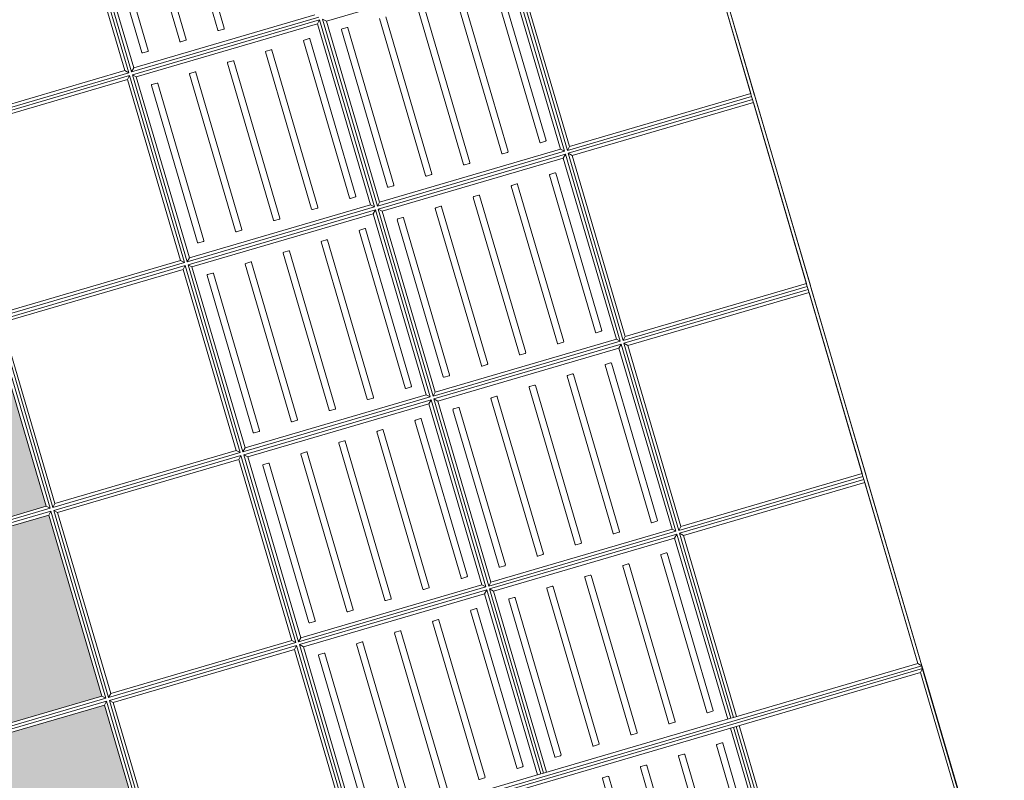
# Model space of a CAD drawing. Header units: metres. Extents: x 228628 to 230733, y 593242 to 595543.
# Tile 47 of 71: x 229978.4 to 229979.89, y 594248.15 to 594249.3. Entities that reach past the tile are written whole.
import ezdxf

# ---------------------------------------------------------------- set-up
doc = ezdxf.new("R2010")
doc.units = ezdxf.units.M
doc.layers.add('N-WE-BC-BETONVORM-G', color=50, linetype='Continuous', lineweight=25)

# ---------------------------------------------------------------- blocks, each defined once
blk = doc.blocks.new('_BLOCK_LEICON_GX-18_MIDDENELEMENT_KOLKSPARING_300x60')
at = {"lineweight": 5}
h = blk.add_hatch(dxfattribs=at)
h.set_pattern_fill('DOTS', color=256, scale=10, style=0)
h.set_pattern_definition([(0, (-55166.677, -44255.552), (7.9375, 15.875), [0, -15.875])])
h.paths.add_polyline_path([(-907, 421.7), (-1117.7, 421.7), (-1117.7, 170.7), (-907, 170.7)])
h.paths.add_polyline_path([(-307, 170.7), (-307, 421.7), (-593, 421.7), (-593, 170.7)])
h.paths.add_polyline_path([(293, 170.7), (293, 421.7), (7, 421.7), (7, 170.7)])
h.paths.add_polyline_path([(893, 170.7), (893, 421.7), (607, 421.7), (607, 170.7)])
h.paths.add_polyline_path([(1207, 170.7), (1493, 170.7), (1493, 421.7), (1207, 421.7)])
h = blk.add_hatch(color=7, dxfattribs=at)
h.dxf.hatch_style = 1
h.paths.add_polyline_path([(-607, 421.7), (-893, 421.7), (-893, 170.7), (-607, 170.7)])
h.paths.add_polyline_path([(-7, 421.7), (-293, 421.7), (-293, 170.7), (-7, 170.7)])
h.paths.add_polyline_path([(593, 421.7), (307, 421.7), (307, 170.7), (593, 170.7)])
h.paths.add_polyline_path([(1193, 421.7), (907, 421.7), (907, 170.7), (1193, 170.7)])
for p, q in [((1497.8, 1626.5), (-1497.8, 1626.5)), ((597.7, 1626.5), (302.2, 1626.5)), ((597.7, 1626.5), (302.2, 1626.5)), ((897.7, 1626.5), (602.2, 1626.5)), ((897.7, 1626.5), (602.2, 1626.5)), ((1197.7, 1626.5), (902.2, 1626.5)), ((1197.7, 1626.5), (902.2, 1626.5)), ((1493, 1626.5), (1202.2, 1626.5)), ((1493, 1626.5), (1202.2, 1626.5)), ((1493, 1621.7), (1497.8, 1626.5)), ((1497.8, 1626.5), (1497.8, 0)), ((597.7, 1621.7), (302.2, 1621.7)), ((593, 1621.7), (307, 1621.7)), ((593, 1621.7), (307, 1621.7)), ((593, 1621.7), (593, 1335.7)), ((597.7, 1621.7), (597.7, 1331)), ((597.7, 1621.7), (602.2, 1621.7)), ((897.7, 1621.7), (602.2, 1621.7)), ((602.2, 1621.7), (602.2, 1331)), ((607, 1621.7), (607, 1335.7)), ((893, 1621.7), (607, 1621.7)), ((893, 1621.7), (607, 1621.7)), ((893, 1621.7), (893, 1335.7)), ((897.7, 1621.7), (902.2, 1621.7)), ((897.7, 1621.7), (897.7, 1331)), ((1197.7, 1621.7), (902.2, 1621.7)), ((902.2, 1621.7), (902.2, 1331)), ((907, 1621.7), (907, 1335.7)), ((1193, 1621.7), (907, 1621.7)), ((1193, 1621.7), (907, 1621.7)), ((1193, 1621.7), (1193, 1335.7)), ((1197.7, 1621.7), (1202.2, 1621.7)), ((1197.7, 1621.7), (1197.7, 1331)), ((1493, 1621.7), (1202.2, 1621.7)), ((1202.2, 1621.7), (1202.2, 1331)), ((1207, 1621.7), (1207, 1335.7)), ((1493, 1621.7), (1207, 1621.7)), ((1493, 1621.7), (1207, 1621.7)), ((1493, 1621.7), (1493, 1331)), ((597.7, 1331), (302.2, 1331)), ((593, 1335.7), (307, 1335.7)), ((593, 1335.7), (597.7, 1331)), ((593, 1335.7), (597.7, 1331)), ((602.2, 1331), (607, 1335.7)), ((602.2, 1331), (607, 1335.7)), ((897.7, 1331), (602.2, 1331)), ((893, 1335.7), (607, 1335.7)), ((893, 1335.7), (897.7, 1331)), ((893, 1335.7), (897.7, 1331)), ((902.2, 1331), (907, 1335.7)), ((902.2, 1331), (907, 1335.7)), ((1197.7, 1331), (902.2, 1331)), ((1193, 1335.7), (907, 1335.7)), ((1193, 1335.7), (1197.7, 1331)), ((1193, 1335.7), (1197.7, 1331)), ((1202.2, 1331), (1207, 1335.7)), ((1202.2, 1331), (1207, 1335.7)), ((1493, 1331), (1202.2, 1331)), ((1493, 1335.7), (1207, 1335.7)), ((1493, 1331), (1493, 1326.5)), ((597.7, 1326.5), (302.2, 1326.5)), ((593, 1321.7), (307, 1321.7)), ((307, 1321.7), (307, 1035.7)), ((593, 1321.7), (597.7, 1326.5)), ((593, 1321.7), (593, 1035.7)), ((597.7, 1326.5), (597.7, 1031)), ((897.7, 1326.5), (602.2, 1326.5)), ((602.2, 1326.5), (602.2, 1031)), ((607, 1321.7), (602.2, 1326.5)), ((893, 1321.7), (607, 1321.7)), ((607, 1321.7), (607, 1035.7)), ((893, 1321.7), (897.7, 1326.5)), ((893, 1321.7), (893, 1035.7)), ((897.7, 1326.5), (897.7, 1031)), ((1197.7, 1326.5), (902.2, 1326.5)), ((902.2, 1326.5), (902.2, 1031)), ((907, 1321.7), (902.2, 1326.5)), ((1193, 1321.7), (907, 1321.7)), ((907, 1321.7), (907, 1035.7)), ((1193, 1321.7), (1197.7, 1326.5)), ((1193, 1321.7), (1193, 1035.7)), ((1197.7, 1326.5), (1197.7, 1031)), ((1493, 1326.5), (1202.2, 1326.5)), ((1202.2, 1326.5), (1202.2, 1031)), ((1207, 1321.7), (1202.2, 1326.5)), ((1493, 1321.7), (1207, 1321.7)), ((1207, 1321.7), (1207, 1035.7)), ((1493, 1326.5), (1493, 1031)), ((573.9, 1304.2), (325.9, 1304.2)), ((574.9, 1295.2), (574.9, 1303.2)), ((624.9, 1303.2), (624.9, 1295.2)), ((873.9, 1304.2), (625.9, 1304.2)), ((874.9, 1295.2), (874.9, 1303.2)), ((924.9, 1303.2), (924.9, 1295.2)), ((1173.9, 1304.2), (925.9, 1304.2)), ((1174.9, 1295.2), (1174.9, 1303.2)), ((1224.9, 1303.2), (1224.9, 1295.2)), ((1473.9, 1304.2), (1225.9, 1304.2)), ((1474.9, 1295.2), (1474.9, 1303.2)), ((325.9, 1294.2), (573.9, 1294.2)), ((625.9, 1294.2), (873.9, 1294.2)), ((925.9, 1294.2), (1173.9, 1294.2)), ((1225.9, 1294.2), (1473.9, 1294.2)), ((573.9, 1244.2), (325.9, 1244.2)), ((573.9, 1244.2), (325.9, 1244.2)), ((574.9, 1235.2), (574.9, 1243.2)), ((574.9, 1235.2), (574.9, 1243.2)), ((624.9, 1243.2), (624.9, 1235.2)), ((624.9, 1243.2), (624.9, 1235.2)), ((873.9, 1244.2), (625.9, 1244.2)), ((873.9, 1244.2), (625.9, 1244.2)), ((874.9, 1235.2), (874.9, 1243.2)), ((874.9, 1235.2), (874.9, 1243.2)), ((924.9, 1243.2), (924.9, 1235.2)), ((924.9, 1243.2), (924.9, 1235.2)), ((1173.9, 1244.2), (925.9, 1244.2)), ((1173.9, 1244.2), (925.9, 1244.2)), ((1174.9, 1235.2), (1174.9, 1243.2)), ((1174.9, 1235.2), (1174.9, 1243.2)), ((1224.9, 1243.2), (1224.9, 1235.2)), ((1224.9, 1243.2), (1224.9, 1235.2)), ((1473.9, 1244.2), (1225.9, 1244.2)), ((1473.9, 1244.2), (1225.9, 1244.2)), ((1474.9, 1235.2), (1474.9, 1243.2)), ((1474.9, 1235.2), (1474.9, 1243.2)), ((325.9, 1234.2), (573.9, 1234.2)), ((325.9, 1234.2), (573.9, 1234.2)), ((625.9, 1234.2), (873.9, 1234.2)), ((625.9, 1234.2), (873.9, 1234.2)), ((925.9, 1234.2), (1173.9, 1234.2)), ((925.9, 1234.2), (1173.9, 1234.2)), ((1225.9, 1234.2), (1473.9, 1234.2)), ((1225.9, 1234.2), (1473.9, 1234.2)), ((573.9, 1184.2), (325.9, 1184.2)), ((573.9, 1184.2), (325.9, 1184.2)), ((574.9, 1175.2), (574.9, 1183.2)), ((574.9, 1175.2), (574.9, 1183.2)), ((624.9, 1183.2), (624.9, 1175.2)), ((624.9, 1183.2), (624.9, 1175.2)), ((873.9, 1184.2), (625.9, 1184.2)), ((873.9, 1184.2), (625.9, 1184.2)), ((874.9, 1175.2), (874.9, 1183.2)), ((874.9, 1175.2), (874.9, 1183.2)), ((924.9, 1183.2), (924.9, 1175.2)), ((924.9, 1183.2), (924.9, 1175.2)), ((1173.9, 1184.2), (925.9, 1184.2)), ((1173.9, 1184.2), (925.9, 1184.2)), ((1174.9, 1175.2), (1174.9, 1183.2)), ((1174.9, 1175.2), (1174.9, 1183.2)), ((1224.9, 1183.2), (1224.9, 1175.2)), ((1224.9, 1183.2), (1224.9, 1175.2)), ((1473.9, 1184.2), (1225.9, 1184.2)), ((1473.9, 1184.2), (1225.9, 1184.2)), ((1474.9, 1175.2), (1474.9, 1183.2)), ((1474.9, 1175.2), (1474.9, 1183.2)), ((325.9, 1174.2), (573.9, 1174.2)), ((325.9, 1174.2), (573.9, 1174.2)), ((625.9, 1174.2), (873.9, 1174.2)), ((625.9, 1174.2), (873.9, 1174.2)), ((925.9, 1174.2), (1173.9, 1174.2)), ((925.9, 1174.2), (1173.9, 1174.2)), ((1225.9, 1174.2), (1473.9, 1174.2)), ((1225.9, 1174.2), (1473.9, 1174.2)), ((573.9, 1124.2), (325.9, 1124.2)), ((573.9, 1124.2), (325.9, 1124.2)), ((574.9, 1115.2), (574.9, 1123.2)), ((574.9, 1115.2), (574.9, 1123.2)), ((624.9, 1123.2), (624.9, 1115.2)), ((624.9, 1123.2), (624.9, 1115.2)), ((873.9, 1124.2), (625.9, 1124.2)), ((873.9, 1124.2), (625.9, 1124.2)), ((874.9, 1115.2), (874.9, 1123.2)), ((874.9, 1115.2), (874.9, 1123.2)), ((924.9, 1123.2), (924.9, 1115.2)), ((924.9, 1123.2), (924.9, 1115.2)), ((1173.9, 1124.2), (925.9, 1124.2)), ((1173.9, 1124.2), (925.9, 1124.2)), ((1174.9, 1115.2), (1174.9, 1123.2)), ((1174.9, 1115.2), (1174.9, 1123.2)), ((1224.9, 1123.2), (1224.9, 1115.2)), ((1224.9, 1123.2), (1224.9, 1115.2)), ((1473.9, 1124.2), (1225.9, 1124.2)), ((1473.9, 1124.2), (1225.9, 1124.2)), ((1474.9, 1115.2), (1474.9, 1123.2)), ((1474.9, 1115.2), (1474.9, 1123.2)), ((325.9, 1114.2), (573.9, 1114.2)), ((325.9, 1114.2), (573.9, 1114.2)), ((625.9, 1114.2), (873.9, 1114.2)), ((625.9, 1114.2), (873.9, 1114.2)), ((925.9, 1114.2), (1173.9, 1114.2)), ((925.9, 1114.2), (1173.9, 1114.2)), ((1225.9, 1114.2), (1473.9, 1114.2)), ((1225.9, 1114.2), (1473.9, 1114.2)), ((324.9, 1063.2), (324.9, 1055.2)), ((324.9, 1063.2), (324.9, 1055.2)), ((573.9, 1064.2), (325.9, 1064.2)), ((573.9, 1064.2), (325.9, 1064.2)), ((574.9, 1055.2), (574.9, 1063.2)), ((574.9, 1055.2), (574.9, 1063.2)), ((624.9, 1063.2), (624.9, 1055.2)), ((624.9, 1063.2), (624.9, 1055.2)), ((873.9, 1064.2), (625.9, 1064.2)), ((873.9, 1064.2), (625.9, 1064.2)), ((874.9, 1055.2), (874.9, 1063.2)), ((874.9, 1055.2), (874.9, 1063.2)), ((924.9, 1063.2), (924.9, 1055.2)), ((924.9, 1063.2), (924.9, 1055.2)), ((1173.9, 1064.2), (925.9, 1064.2)), ((1173.9, 1064.2), (925.9, 1064.2)), ((1174.9, 1055.2), (1174.9, 1063.2)), ((1174.9, 1055.2), (1174.9, 1063.2)), ((1224.9, 1063.2), (1224.9, 1055.2)), ((1224.9, 1063.2), (1224.9, 1055.2)), ((1473.9, 1064.2), (1225.9, 1064.2)), ((1473.9, 1064.2), (1225.9, 1064.2)), ((1474.9, 1055.2), (1474.9, 1063.2)), ((1474.9, 1055.2), (1474.9, 1063.2)), ((325.9, 1054.2), (573.9, 1054.2)), ((325.9, 1054.2), (573.9, 1054.2)), ((625.9, 1054.2), (873.9, 1054.2)), ((625.9, 1054.2), (873.9, 1054.2)), ((925.9, 1054.2), (1173.9, 1054.2)), ((925.9, 1054.2), (1173.9, 1054.2)), ((1225.9, 1054.2), (1473.9, 1054.2)), ((1225.9, 1054.2), (1473.9, 1054.2)), ((302.2, 1031), (307, 1035.7)), ((597.7, 1031), (302.2, 1031)), ((593, 1035.7), (307, 1035.7)), ((593, 1035.7), (597.7, 1031)), ((602.2, 1031), (607, 1035.7)), ((897.7, 1031), (602.2, 1031)), ((893, 1035.7), (607, 1035.7)), ((893, 1035.7), (897.7, 1031)), ((902.2, 1031), (907, 1035.7)), ((1197.7, 1031), (902.2, 1031)), ((1193, 1035.7), (907, 1035.7)), ((1193, 1035.7), (1197.7, 1031)), ((1202.2, 1031), (1207, 1035.7)), ((1493, 1031), (1202.2, 1031)), ((1493, 1035.7), (1207, 1035.7)), ((1493, 1031), (1493, 1026.5)), ((293, 1021.7), (293, 735.7)), ((297.8, 1026.5), (297.8, 731)), ((597.7, 1026.5), (302.2, 1026.5)), ((302.2, 1026.5), (302.2, 731)), ((307, 1021.7), (302.2, 1026.5)), ((593, 1021.7), (307, 1021.7)), ((307, 1021.7), (307, 735.7)), ((593, 1021.7), (597.7, 1026.5)), ((593, 1021.7), (593, 735.7)), ((597.7, 1026.5), (597.7, 731)), ((897.7, 1026.5), (602.2, 1026.5)), ((602.2, 1026.5), (602.2, 731)), ((607, 1021.7), (602.2, 1026.5)), ((893, 1021.7), (607, 1021.7)), ((607, 1021.7), (607, 735.7)), ((893, 1021.7), (897.7, 1026.5)), ((893, 1021.7), (893, 735.7)), ((897.7, 1026.5), (897.7, 731)), ((1197.7, 1026.5), (902.2, 1026.5)), ((902.2, 1026.5), (902.2, 731)), ((907, 1021.7), (902.2, 1026.5)), ((1193, 1021.7), (907, 1021.7)), ((907, 1021.7), (907, 735.7)), ((1193, 1021.7), (1197.7, 1026.5)), ((1193, 1021.7), (1193, 735.7)), ((1197.7, 1026.5), (1197.7, 731)), ((1493, 1026.5), (1202.2, 1026.5)), ((1202.2, 1026.5), (1202.2, 731)), ((1207, 1021.7), (1202.2, 1026.5)), ((1493, 1021.7), (1207, 1021.7)), ((1207, 1021.7), (1207, 735.7)), ((1493, 1026.5), (1493, 731)), ((324.9, 1003.2), (324.9, 995.2)), ((573.9, 1004.2), (325.9, 1004.2)), ((574.9, 995.2), (574.9, 1003.2)), ((624.9, 1003.2), (624.9, 995.2)), ((873.9, 1004.2), (625.9, 1004.2)), ((874.9, 995.2), (874.9, 1003.2)), ((924.9, 1003.2), (924.9, 995.2)), ((1173.9, 1004.2), (925.9, 1004.2)), ((1174.9, 995.2), (1174.9, 1003.2)), ((1224.9, 1003.2), (1224.9, 995.2)), ((1473.9, 1004.2), (1225.9, 1004.2)), ((1474.9, 995.2), (1474.9, 1003.2)), ((325.9, 994.2), (573.9, 994.2)), ((625.9, 994.2), (873.9, 994.2)), ((925.9, 994.2), (1173.9, 994.2)), ((1225.9, 994.2), (1473.9, 994.2)), ((324.9, 943.2), (324.9, 935.2)), ((324.9, 943.2), (324.9, 935.2)), ((573.9, 944.2), (325.9, 944.2)), ((573.9, 944.2), (325.9, 944.2)), ((574.9, 935.2), (574.9, 943.2)), ((574.9, 935.2), (574.9, 943.2)), ((624.9, 943.2), (624.9, 935.2)), ((624.9, 943.2), (624.9, 935.2)), ((873.9, 944.2), (625.9, 944.2)), ((873.9, 944.2), (625.9, 944.2)), ((874.9, 935.2), (874.9, 943.2)), ((874.9, 935.2), (874.9, 943.2)), ((924.9, 943.2), (924.9, 935.2)), ((924.9, 943.2), (924.9, 935.2)), ((1173.9, 944.2), (925.9, 944.2)), ((1173.9, 944.2), (925.9, 944.2)), ((1174.9, 935.2), (1174.9, 943.2)), ((1174.9, 935.2), (1174.9, 943.2)), ((1224.9, 943.2), (1224.9, 935.2)), ((1224.9, 943.2), (1224.9, 935.2)), ((1473.9, 944.2), (1225.9, 944.2)), ((1473.9, 944.2), (1225.9, 944.2)), ((1474.9, 935.2), (1474.9, 943.2)), ((1474.9, 935.2), (1474.9, 943.2)), ((325.9, 934.2), (573.9, 934.2)), ((325.9, 934.2), (573.9, 934.2)), ((625.9, 934.2), (873.9, 934.2)), ((625.9, 934.2), (873.9, 934.2)), ((925.9, 934.2), (1173.9, 934.2)), ((925.9, 934.2), (1173.9, 934.2)), ((1225.9, 934.2), (1473.9, 934.2)), ((1225.9, 934.2), (1473.9, 934.2)), ((273.9, 884.2), (25.9, 884.2)), ((273.9, 884.2), (25.9, 884.2)), ((274.9, 875.2), (274.9, 883.2)), ((274.9, 875.2), (274.9, 883.2)), ((324.9, 883.2), (324.9, 875.2)), ((324.9, 883.2), (324.9, 875.2)), ((573.9, 884.2), (325.9, 884.2)), ((573.9, 884.2), (325.9, 884.2)), ((574.9, 875.2), (574.9, 883.2)), ((574.9, 875.2), (574.9, 883.2)), ((624.9, 883.2), (624.9, 875.2)), ((624.9, 883.2), (624.9, 875.2)), ((873.9, 884.2), (625.9, 884.2)), ((873.9, 884.2), (625.9, 884.2)), ((874.9, 875.2), (874.9, 883.2)), ((874.9, 875.2), (874.9, 883.2)), ((924.9, 883.2), (924.9, 875.2)), ((924.9, 883.2), (924.9, 875.2)), ((1173.9, 884.2), (925.9, 884.2)), ((1173.9, 884.2), (925.9, 884.2)), ((1174.9, 875.2), (1174.9, 883.2)), ((1174.9, 875.2), (1174.9, 883.2)), ((1224.9, 883.2), (1224.9, 875.2)), ((1224.9, 883.2), (1224.9, 875.2)), ((1473.9, 884.2), (1225.9, 884.2)), ((1473.9, 884.2), (1225.9, 884.2)), ((25.9, 874.2), (273.9, 874.2)), ((25.9, 874.2), (273.9, 874.2)), ((325.9, 874.2), (573.9, 874.2)), ((325.9, 874.2), (573.9, 874.2)), ((625.9, 874.2), (873.9, 874.2)), ((625.9, 874.2), (873.9, 874.2)), ((925.9, 874.2), (1173.9, 874.2)), ((925.9, 874.2), (1173.9, 874.2)), ((1225.9, 874.2), (1473.9, 874.2)), ((1225.9, 874.2), (1473.9, 874.2)), ((273.9, 824.2), (25.9, 824.2)), ((273.9, 824.2), (25.9, 824.2)), ((274.9, 815.2), (274.9, 823.2)), ((274.9, 815.2), (274.9, 823.2)), ((324.9, 823.2), (324.9, 815.2)), ((324.9, 823.2), (324.9, 815.2)), ((573.9, 824.2), (325.9, 824.2)), ((573.9, 824.2), (325.9, 824.2)), ((574.9, 815.2), (574.9, 823.2)), ((574.9, 815.2), (574.9, 823.2)), ((624.9, 823.2), (624.9, 815.2)), ((624.9, 823.2), (624.9, 815.2)), ((873.9, 824.2), (625.9, 824.2)), ((873.9, 824.2), (625.9, 824.2)), ((874.9, 815.2), (874.9, 823.2)), ((874.9, 815.2), (874.9, 823.2)), ((924.9, 823.2), (924.9, 815.2)), ((924.9, 823.2), (924.9, 815.2)), ((1173.9, 824.2), (925.9, 824.2)), ((1173.9, 824.2), (925.9, 824.2)), ((1174.9, 815.2), (1174.9, 823.2)), ((1174.9, 815.2), (1174.9, 823.2)), ((1224.9, 823.2), (1224.9, 815.2)), ((1224.9, 823.2), (1224.9, 815.2)), ((1473.9, 824.2), (1225.9, 824.2)), ((1473.9, 824.2), (1225.9, 824.2)), ((25.9, 814.2), (273.9, 814.2)), ((25.9, 814.2), (273.9, 814.2)), ((325.9, 814.2), (573.9, 814.2)), ((325.9, 814.2), (573.9, 814.2)), ((625.9, 814.2), (873.9, 814.2)), ((625.9, 814.2), (873.9, 814.2)), ((925.9, 814.2), (1173.9, 814.2)), ((925.9, 814.2), (1173.9, 814.2)), ((1225.9, 814.2), (1473.9, 814.2)), ((1225.9, 814.2), (1473.9, 814.2)), ((273.9, 764.2), (25.9, 764.2)), ((273.9, 764.2), (25.9, 764.2)), ((274.9, 755.2), (274.9, 763.2)), ((274.9, 755.2), (274.9, 763.2)), ((324.9, 763.2), (324.9, 755.2)), ((324.9, 763.2), (324.9, 755.2)), ((573.9, 764.2), (325.9, 764.2)), ((573.9, 764.2), (325.9, 764.2)), ((574.9, 755.2), (574.9, 763.2)), ((574.9, 755.2), (574.9, 763.2)), ((624.9, 763.2), (624.9, 755.2)), ((624.9, 763.2), (624.9, 755.2)), ((873.9, 764.2), (625.9, 764.2)), ((873.9, 764.2), (625.9, 764.2)), ((874.9, 755.2), (874.9, 763.2)), ((874.9, 755.2), (874.9, 763.2)), ((924.9, 763.2), (924.9, 755.2)), ((924.9, 763.2), (924.9, 755.2)), ((1173.9, 764.2), (925.9, 764.2)), ((1173.9, 764.2), (925.9, 764.2)), ((1174.9, 755.2), (1174.9, 763.2)), ((1174.9, 755.2), (1174.9, 763.2)), ((1224.9, 763.2), (1224.9, 755.2)), ((1224.9, 763.2), (1224.9, 755.2)), ((1473.9, 764.2), (1225.9, 764.2)), ((1473.9, 764.2), (1225.9, 764.2)), ((25.9, 754.2), (273.9, 754.2)), ((25.9, 754.2), (273.9, 754.2)), ((325.9, 754.2), (573.9, 754.2)), ((325.9, 754.2), (573.9, 754.2)), ((625.9, 754.2), (873.9, 754.2)), ((625.9, 754.2), (873.9, 754.2)), ((925.9, 754.2), (1173.9, 754.2)), ((925.9, 754.2), (1173.9, 754.2)), ((1225.9, 754.2), (1473.9, 754.2)), ((1225.9, 754.2), (1473.9, 754.2)), ((297.8, 731), (2.2, 731)), ((293, 735.7), (7, 735.7)), ((293, 735.7), (297.8, 731)), ((302.2, 731), (307, 735.7)), ((597.7, 731), (302.2, 731)), ((593, 735.7), (307, 735.7)), ((593, 735.7), (597.7, 731)), ((602.2, 731), (607, 735.7)), ((897.7, 731), (602.2, 731)), ((893, 735.7), (607, 735.7)), ((893, 735.7), (897.7, 731)), ((902.2, 731), (907, 735.7)), ((1197.7, 731), (902.2, 731)), ((1193, 735.7), (907, 735.7)), ((1193, 735.7), (1197.7, 731)), ((1202.2, 731), (1207, 735.7)), ((1493, 731), (1202.2, 731)), ((1493, 735.7), (1207, 735.7)), ((297.8, 726.5), (2.2, 726.5)), ((293, 721.7), (7, 721.7)), ((293, 721.7), (297.8, 726.5)), ((293, 721.7), (293, 435.7)), ((297.8, 726.5), (297.8, 431)), ((597.7, 726.5), (302.2, 726.5)), ((302.2, 726.5), (302.2, 431)), ((307, 721.7), (302.2, 726.5)), ((593, 721.7), (307, 721.7)), ((307, 721.7), (307, 435.7)), ((593, 721.7), (597.7, 726.5)), ((593, 721.7), (593, 435.7)), ((597.7, 726.5), (597.7, 431)), ((897.7, 726.5), (602.2, 726.5)), ((602.2, 726.5), (602.2, 431)), ((607, 721.7), (602.2, 726.5)), ((893, 721.7), (607, 721.7)), ((607, 721.7), (607, 435.7)), ((893, 721.7), (897.7, 726.5)), ((893, 721.7), (893, 435.7)), ((897.7, 726.5), (897.7, 431)), ((1197.7, 726.5), (902.2, 726.5)), ((902.2, 726.5), (902.2, 431)), ((907, 721.7), (902.2, 726.5)), ((1193, 721.7), (907, 721.7)), ((907, 721.7), (907, 435.7)), ((1193, 721.7), (1197.7, 726.5)), ((1193, 721.7), (1193, 435.7)), ((1197.7, 726.5), (1197.7, 431)), ((1493, 726.5), (1202.2, 726.5)), ((1202.2, 726.5), (1202.2, 431)), ((1207, 721.7), (1202.2, 726.5)), ((1493, 721.7), (1207, 721.7)), ((1207, 721.7), (1207, 435.7)), ((893, 435.7), (607, 435.7)), ((893, 435.7), (897.7, 431)), ((902.2, 431), (907, 435.7)), ((1193, 435.7), (907, 435.7)), ((1193, 435.7), (1197.7, 431)), ((1202.2, 431), (1207, 435.7)), ((1493, 435.7), (1207, 435.7)), ((897.7, 431), (602.2, 431)), ((897.7, 426.5), (602.2, 426.5)), ((893, 421.7), (607, 421.7)), ((893, 421.7), (897.7, 426.5)), ((893, 421.7), (893, 170.7)), ((897.7, 426.5), (897.7, 165.9)), ((1197.7, 431), (902.2, 431)), ((1197.7, 426.5), (902.2, 426.5)), ((902.2, 426.5), (902.2, 165.9)), ((907, 421.7), (902.2, 426.5)), ((1193, 421.7), (907, 421.7)), ((907, 421.7), (907, 170.7)), ((1193, 421.7), (1197.7, 426.5)), ((1193, 421.7), (1193, 170.7)), ((1197.7, 426.5), (1197.7, 165.9)), ((1493, 431), (1202.2, 431)), ((1493, 426.5), (1202.2, 426.5)), ((1202.2, 426.5), (1202.2, 165.9)), ((1207, 421.7), (1202.2, 426.5)), ((1493, 421.7), (1207, 421.7)), ((1207, 421.7), (1207, 170.7))]:
    blk.add_line(p, q, dxfattribs=at)
for centre, start, end in [((573.9, 1303.2), 0, 90), ((625.9, 1303.2), 90, 180), ((873.9, 1303.2), 0, 90), ((925.9, 1303.2), 90, 180), ((1173.9, 1303.2), 0, 90), ((1225.9, 1303.2), 90, 180), ((1473.9, 1303.2), 0, 90), ((573.9, 1295.2), 270, 0), ((625.9, 1295.2), 180, 270), ((873.9, 1295.2), 270, 0), ((925.9, 1295.2), 180, 270), ((1173.9, 1295.2), 270, 0), ((1225.9, 1295.2), 180, 270), ((1473.9, 1295.2), 270, 0), ((573.9, 1243.2), 0, 90), ((625.9, 1243.2), 90, 180), ((873.9, 1243.2), 0, 90), ((925.9, 1243.2), 90, 180), ((1173.9, 1243.2), 0, 90), ((1225.9, 1243.2), 90, 180), ((1473.9, 1243.2), 0, 90), ((573.9, 1235.2), 270, 0), ((625.9, 1235.2), 180, 270), ((873.9, 1235.2), 270, 0), ((925.9, 1235.2), 180, 270), ((1173.9, 1235.2), 270, 0), ((1225.9, 1235.2), 180, 270), ((1473.9, 1235.2), 270, 0), ((573.9, 1183.2), 0, 90), ((625.9, 1183.2), 90, 180), ((873.9, 1183.2), 0, 90), ((925.9, 1183.2), 90, 180), ((1173.9, 1183.2), 0, 90), ((1225.9, 1183.2), 90, 180), ((1473.9, 1183.2), 0, 90), ((573.9, 1175.2), 270, 0), ((625.9, 1175.2), 180, 270), ((873.9, 1175.2), 270, 0), ((925.9, 1175.2), 180, 270), ((1173.9, 1175.2), 270, 0), ((1225.9, 1175.2), 180, 270), ((1473.9, 1175.2), 270, 0), ((573.9, 1123.2), 0, 90), ((625.9, 1123.2), 90, 180), ((873.9, 1123.2), 0, 90), ((925.9, 1123.2), 90, 180), ((1173.9, 1123.2), 0, 90), ((1225.9, 1123.2), 90, 180), ((1473.9, 1123.2), 0, 90), ((573.9, 1115.2), 270, 0), ((625.9, 1115.2), 180, 270), ((873.9, 1115.2), 270, 0), ((925.9, 1115.2), 180, 270), ((1173.9, 1115.2), 270, 0), ((1225.9, 1115.2), 180, 270), ((1473.9, 1115.2), 270, 0), ((325.9, 1063.2), 90, 180), ((573.9, 1063.2), 0, 90), ((625.9, 1063.2), 90, 180), ((873.9, 1063.2), 0, 90), ((925.9, 1063.2), 90, 180), ((1173.9, 1063.2), 0, 90), ((1225.9, 1063.2), 90, 180), ((1473.9, 1063.2), 0, 90), ((325.9, 1055.2), 180, 270), ((573.9, 1055.2), 270, 0), ((625.9, 1055.2), 180, 270), ((873.9, 1055.2), 270, 0), ((925.9, 1055.2), 180, 270), ((1173.9, 1055.2), 270, 0), ((1225.9, 1055.2), 180, 270), ((1473.9, 1055.2), 270, 0), ((325.9, 1003.2), 90, 180), ((573.9, 1003.2), 0, 90), ((625.9, 1003.2), 90, 180), ((873.9, 1003.2), 0, 90), ((925.9, 1003.2), 90, 180), ((1173.9, 1003.2), 0, 90), ((1225.9, 1003.2), 90, 180), ((1473.9, 1003.2), 0, 90), ((325.9, 995.2), 180, 270), ((573.9, 995.2), 270, 0), ((625.9, 995.2), 180, 270), ((873.9, 995.2), 270, 0), ((925.9, 995.2), 180, 270), ((1173.9, 995.2), 270, 0), ((1225.9, 995.2), 180, 270), ((1473.9, 995.2), 270, 0), ((325.9, 943.2), 90, 180), ((573.9, 943.2), 0, 90), ((625.9, 943.2), 90, 180), ((873.9, 943.2), 0, 90), ((925.9, 943.2), 90, 180), ((1173.9, 943.2), 0, 90), ((1225.9, 943.2), 90, 180), ((1473.9, 943.2), 0, 90), ((325.9, 935.2), 180, 270), ((573.9, 935.2), 270, 0), ((625.9, 935.2), 180, 270), ((873.9, 935.2), 270, 0), ((925.9, 935.2), 180, 270), ((1173.9, 935.2), 270, 0), ((1225.9, 935.2), 180, 270), ((1473.9, 935.2), 270, 0), ((273.9, 883.2), 0, 90), ((325.9, 883.2), 90, 180), ((573.9, 883.2), 0, 90), ((625.9, 883.2), 90, 180), ((873.9, 883.2), 0, 90), ((925.9, 883.2), 90, 180), ((1173.9, 883.2), 0, 90), ((1225.9, 883.2), 90, 180), ((273.9, 875.2), 270, 0), ((325.9, 875.2), 180, 270), ((573.9, 875.2), 270, 0), ((625.9, 875.2), 180, 270), ((873.9, 875.2), 270, 0), ((925.9, 875.2), 180, 270), ((1173.9, 875.2), 270, 0), ((1225.9, 875.2), 180, 270), ((273.9, 823.2), 0, 90), ((325.9, 823.2), 90, 180), ((573.9, 823.2), 0, 90), ((625.9, 823.2), 90, 180), ((873.9, 823.2), 0, 90), ((925.9, 823.2), 90, 180), ((1173.9, 823.2), 0, 90), ((1225.9, 823.2), 90, 180), ((273.9, 815.2), 270, 0), ((325.9, 815.2), 180, 270), ((573.9, 815.2), 270, 0), ((625.9, 815.2), 180, 270), ((873.9, 815.2), 270, 0), ((925.9, 815.2), 180, 270), ((1173.9, 815.2), 270, 0), ((1225.9, 815.2), 180, 270), ((273.9, 763.2), 0, 90), ((325.9, 763.2), 90, 180), ((573.9, 763.2), 0, 90), ((625.9, 763.2), 90, 180), ((873.9, 763.2), 0, 90), ((925.9, 763.2), 90, 180), ((1173.9, 763.2), 0, 90), ((1225.9, 763.2), 90, 180), ((273.9, 755.2), 270, 0), ((325.9, 755.2), 180, 270), ((573.9, 755.2), 270, 0), ((625.9, 755.2), 180, 270), ((873.9, 755.2), 270, 0), ((925.9, 755.2), 180, 270), ((1173.9, 755.2), 270, 0), ((1225.9, 755.2), 180, 270)]:
    blk.add_arc(centre, 1, start, end, dxfattribs=at)
blk = doc.blocks.new('_BLOCK_LEICON_GX-18_MIDDENELEMENT_300x60')
at = {"lineweight": 5}
for p, q in [((1497.8, 1626.5), (-1497.8, 1626.5)), ((-1497.8, 1626.5), (-1497.8, 0)), ((-1497.8, 1626.5), (-1493, 1621.7)), ((-1202.2, 1626.5), (-1493, 1626.5)), ((-1202.2, 1626.5), (-1493, 1626.5)), ((-1207, 1621.7), (-1493, 1621.7)), ((-1493, 1621.7), (-1493, 161.4)), ((-1207, 1621.7), (-1493, 1621.7)), ((-1207, 1621.7), (-1493, 1621.7)), ((-1207, 1335.7), (-1493, 1335.7)), ((-1202.2, 1331), (-1493, 1331)), ((-1202.2, 1326.5), (-1493, 1326.5)), ((-1207, 1321.7), (-1493, 1321.7)), ((-1475.1, 1303.2), (-1475.1, 1295.2)), ((-1226.1, 1304.2), (-1474.1, 1304.2)), ((-1474.1, 1294.2), (-1226.1, 1294.2)), ((-1475.1, 1243.2), (-1475.1, 1235.2)), ((-1475.1, 1243.2), (-1475.1, 1235.2)), ((-1226.1, 1244.2), (-1474.1, 1244.2)), ((-1226.1, 1244.2), (-1474.1, 1244.2)), ((-1474.1, 1234.2), (-1226.1, 1234.2)), ((-1474.1, 1234.2), (-1226.1, 1234.2)), ((-1475.1, 1183.2), (-1475.1, 1175.2)), ((-1475.1, 1183.2), (-1475.1, 1175.2)), ((-1226.1, 1184.2), (-1474.1, 1184.2)), ((-1226.1, 1184.2), (-1474.1, 1184.2)), ((-1474.1, 1174.2), (-1226.1, 1174.2)), ((-1474.1, 1174.2), (-1226.1, 1174.2)), ((-1475.1, 1123.2), (-1475.1, 1115.2)), ((-1475.1, 1123.2), (-1475.1, 1115.2)), ((-1226.1, 1124.2), (-1474.1, 1124.2)), ((-1226.1, 1124.2), (-1474.1, 1124.2)), ((-1474.1, 1114.2), (-1226.1, 1114.2)), ((-1474.1, 1114.2), (-1226.1, 1114.2))]:
    blk.add_line(p, q, dxfattribs=at)
for centre, start, end in [((-1474.1, 1303.2), 90, 180), ((-1474.1, 1295.2), 180, 270), ((-1474.1, 1243.2), 90, 180), ((-1474.1, 1235.2), 180, 270), ((-1474.1, 1183.2), 90, 180), ((-1474.1, 1175.2), 180, 270), ((-1474.1, 1123.2), 90, 180), ((-1474.1, 1115.2), 180, 270)]:
    blk.add_arc(centre, 1, start, end, dxfattribs=at)

msp = doc.modelspace()

# ---------------------------------------------------------------- linework, layer by layer
at = {"layer": 'N-WE-BC-BETONVORM-G'}
msp.add_lwpolyline([(229988.7652, 594217.6105), (229979.7662, 594248.3229)], dxfattribs=at)

# ---------------------------------------------------------------- block references
at = {"lineweight": 5}
for name, p, xscale, yscale, zscale, rotation in [('_BLOCK_LEICON_GX-18_MIDDENELEMENT_KOLKSPARING_300x60', (229977.7842, 594249.3029), 0.000999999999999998, 0.000999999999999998, 0.000999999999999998, 286.3310162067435), ('_BLOCK_LEICON_GX-18_MIDDENELEMENT_300x60', (229978.6278, 594246.4239), 0.0009999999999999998, 0.0009999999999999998, 0.0009999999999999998, 286.3310162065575)]:
    msp.add_blockref(name, p, dxfattribs=dict(at, xscale=xscale, yscale=yscale, zscale=zscale, rotation=rotation))

doc.saveas('drawing.dxf')
